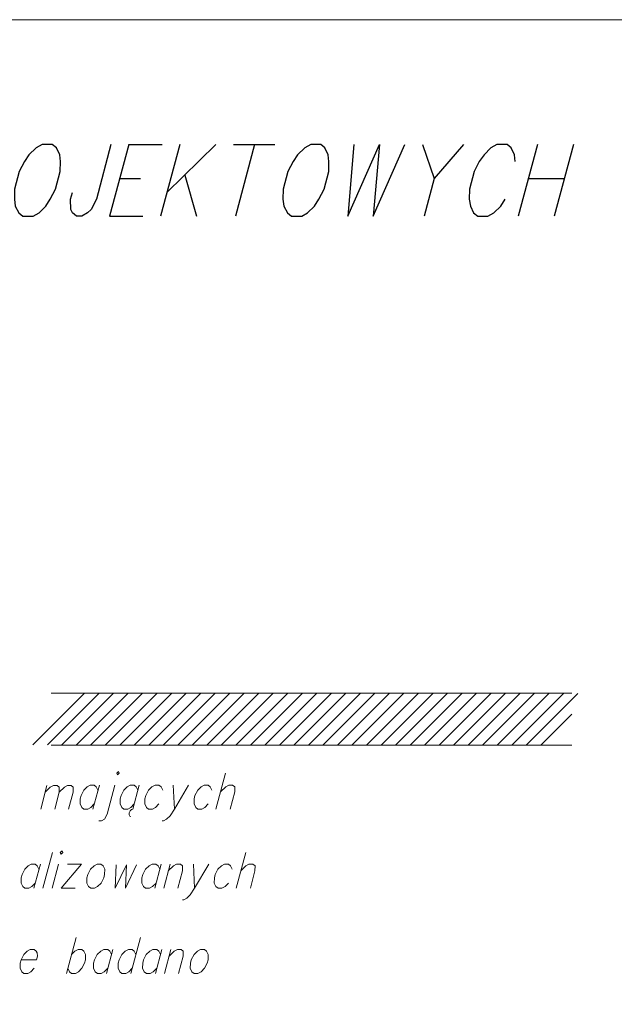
# Model space of a CAD drawing. Header units: metres. Extents: x 5555129 to 5556676, y 5635595 to 5636517.
# Tile 115 of 256: x 5555371 to 5555382, y 5636498 to 5636517. Entities that reach past the tile are written whole.
import ezdxf

# ---------------------------------------------------------------- set-up
doc = ezdxf.new("R2010")
doc.units = ezdxf.units.M
doc.header["$MEASUREMENT"] = 0
doc.layers.add('#RAMKA', color=7, linetype='Continuous', lineweight=18)

# ---------------------------------------------------------------- blocks, each defined once
blk = doc.blocks.new('*U920')
at = {"layer": '#RAMKA', "color": 7, "linetype": 'ByBlock', "lineweight": 18}
blk.add_line((5555371.371, 5636501.926), (5555371.25, 5636501.475), dxfattribs=at)
at = {"layer": '#RAMKA', "color": 7, "linetype": 'ByBlock', "lineweight": 18, "flags": 128}
for points in [[(5555371.337, 5636501.798), (5555371.435, 5636501.894), (5555371.496, 5636501.926), (5555371.569, 5636501.926), (5555371.609, 5636501.894), (5555371.608, 5636501.798), (5555371.521, 5636501.475)], [(5555371.608, 5636501.798), (5555371.707, 5636501.894), (5555371.764, 5636501.926), (5555371.837, 5636501.926), (5555371.877, 5636501.894), (5555371.875, 5636501.798), (5555371.789, 5636501.475)]]:
    blk.add_lwpolyline(points, dxfattribs=at)
blk = doc.blocks.new('*U921')
at = {"layer": '#RAMKA', "color": 7, "linetype": 'ByBlock', "lineweight": 18}
blk.add_line((5555372.381, 5636501.936), (5555372.257, 5636501.475), dxfattribs=at)
at = {"layer": '#RAMKA', "color": 7, "linetype": 'ByBlock', "lineweight": 18, "flags": 128}
blk.add_lwpolyline([(5555372.355, 5636501.839), (5555372.322, 5636501.904), (5555372.281, 5636501.936), (5555372.207, 5636501.936), (5555372.148, 5636501.904), (5555372.081, 5636501.839), (5555372.029, 5636501.735), (5555372.011, 5636501.67), (5555372.01, 5636501.573), (5555372.042, 5636501.508), (5555372.083, 5636501.475), (5555372.158, 5636501.475), (5555372.216, 5636501.508), (5555372.283, 5636501.573)], dxfattribs=at)
blk = doc.blocks.new('*U922')
at = {"layer": '#RAMKA', "color": 7, "linetype": 'ByBlock', "lineweight": 18, "flags": 128}
for points in [[(5555372.716, 5636502.164), (5555372.732, 5636502.132), (5555372.765, 5636502.164), (5555372.749, 5636502.197), (5555372.716, 5636502.164)], [(5555372.679, 5636501.936), (5555372.53, 5636501.377), (5555372.479, 5636501.28), (5555372.42, 5636501.247), (5555372.37, 5636501.247)]]:
    blk.add_lwpolyline(points, dxfattribs=at)
blk = doc.blocks.new('*U923')
at = {"layer": '#RAMKA', "color": 7, "linetype": 'ByBlock', "lineweight": 18}
for p, q in [((5555373.152, 5636501.936), (5555373.028, 5636501.475)), ((5555372.956, 5636501.404), (5555372.954, 5636501.367)), ((5555372.954, 5636501.367), (5555372.967, 5636501.339)), ((5555372.974, 5636501.443), (5555372.956, 5636501.404)), ((5555373.001, 5636501.464), (5555372.974, 5636501.443)), ((5555373.028, 5636501.475), (5555373.001, 5636501.464)), ((5555372.967, 5636501.339), (5555372.991, 5636501.334))]:
    blk.add_line(p, q, dxfattribs=at)
at = {"layer": '#RAMKA', "color": 7, "linetype": 'ByBlock', "lineweight": 18, "flags": 128}
blk.add_lwpolyline([(5555373.126, 5636501.839), (5555373.093, 5636501.904), (5555373.052, 5636501.936), (5555372.978, 5636501.936), (5555372.919, 5636501.904), (5555372.852, 5636501.839), (5555372.8, 5636501.735), (5555372.782, 5636501.67), (5555372.781, 5636501.573), (5555372.813, 5636501.508), (5555372.854, 5636501.475), (5555372.929, 5636501.475), (5555372.987, 5636501.508), (5555373.055, 5636501.573)], dxfattribs=at)
blk = doc.blocks.new('*U924')
at = {"layer": '#RAMKA', "color": 7, "linetype": 'ByBlock', "lineweight": 18}
blk.add_line((5555373.803, 5636501.936), (5555373.828, 5636501.475), dxfattribs=at)
at = {"layer": '#RAMKA', "color": 7, "linetype": 'ByBlock', "lineweight": 18, "flags": 128}
blk.add_lwpolyline([(5555374.101, 5636501.936), (5555373.828, 5636501.475), (5555373.744, 5636501.345), (5555373.677, 5636501.28), (5555373.618, 5636501.247), (5555373.593, 5636501.247)], dxfattribs=at)
blk = doc.blocks.new('*U925')
at = {"layer": '#RAMKA', "color": 7, "linetype": 'ByBlock', "lineweight": 18}
blk.add_line((5555374.813, 5636502.164), (5555374.628, 5636501.475), dxfattribs=at)
at = {"layer": '#RAMKA', "color": 7, "linetype": 'ByBlock', "lineweight": 18, "flags": 128}
blk.add_lwpolyline([(5555374.717, 5636501.806), (5555374.818, 5636501.904), (5555374.876, 5636501.936), (5555374.951, 5636501.936), (5555374.992, 5636501.904), (5555374.991, 5636501.806), (5555374.902, 5636501.475)], dxfattribs=at)
blk = doc.blocks.new('*U949')
at = {"layer": '#RAMKA', "color": 7, "linetype": 'ByBlock', "lineweight": 18}
blk.add_line((5555371.243, 5636500.413), (5555371.119, 5636499.951), dxfattribs=at)
at = {"layer": '#RAMKA', "color": 7, "linetype": 'ByBlock', "lineweight": 18, "flags": 128}
blk.add_lwpolyline([(5555371.217, 5636500.315), (5555371.184, 5636500.38), (5555371.143, 5636500.413), (5555371.069, 5636500.413), (5555371.01, 5636500.38), (5555370.943, 5636500.315), (5555370.891, 5636500.212), (5555370.873, 5636500.147), (5555370.872, 5636500.049), (5555370.904, 5636499.984), (5555370.945, 5636499.951), (5555371.02, 5636499.951), (5555371.078, 5636499.984), (5555371.146, 5636500.049)], dxfattribs=at)
blk = doc.blocks.new('*U950')
at = {"layer": '#RAMKA', "color": 7, "linetype": 'ByBlock', "lineweight": 18}
blk.add_line((5555371.591, 5636500.413), (5555371.468, 5636499.951), dxfattribs=at)
at = {"layer": '#RAMKA', "color": 7, "linetype": 'ByBlock', "lineweight": 18, "flags": 128}
blk.add_lwpolyline([(5555371.627, 5636500.64), (5555371.643, 5636500.608), (5555371.677, 5636500.64), (5555371.661, 5636500.673), (5555371.627, 5636500.64)], dxfattribs=at)
blk = doc.blocks.new('*U951')
at = {"layer": '#RAMKA', "color": 7, "linetype": 'ByBlock', "lineweight": 18}
for p, q in [((5555372.039, 5636500.413), (5555371.642, 5636499.951)), ((5555371.765, 5636500.413), (5555372.039, 5636500.413)), ((5555371.642, 5636499.951), (5555371.915, 5636499.951))]:
    blk.add_line(p, q, dxfattribs=at)
blk = doc.blocks.new('*U952')
at = {"layer": '#RAMKA', "color": 7, "linetype": 'ByBlock', "lineweight": 18}
blk.add_line((5555373.572, 5636500.413), (5555373.448, 5636499.951), dxfattribs=at)
at = {"layer": '#RAMKA', "color": 7, "linetype": 'ByBlock', "lineweight": 18, "flags": 128}
blk.add_lwpolyline([(5555373.546, 5636500.315), (5555373.513, 5636500.38), (5555373.472, 5636500.413), (5555373.398, 5636500.413), (5555373.339, 5636500.38), (5555373.272, 5636500.315), (5555373.22, 5636500.212), (5555373.202, 5636500.147), (5555373.201, 5636500.049), (5555373.233, 5636499.984), (5555373.274, 5636499.951), (5555373.349, 5636499.951), (5555373.407, 5636499.984), (5555373.474, 5636500.049)], dxfattribs=at)
blk = doc.blocks.new('*U953')
at = {"layer": '#RAMKA', "color": 7, "linetype": 'ByBlock', "lineweight": 18}
blk.add_line((5555373.746, 5636500.413), (5555373.622, 5636499.951), dxfattribs=at)
at = {"layer": '#RAMKA', "color": 7, "linetype": 'ByBlock', "lineweight": 18, "flags": 128}
blk.add_lwpolyline([(5555373.711, 5636500.282), (5555373.812, 5636500.38), (5555373.87, 5636500.413), (5555373.945, 5636500.413), (5555373.986, 5636500.38), (5555373.985, 5636500.282), (5555373.896, 5636499.951)], dxfattribs=at)
blk = doc.blocks.new('*U954')
at = {"layer": '#RAMKA', "color": 7, "linetype": 'ByBlock', "lineweight": 18}
blk.add_line((5555374.194, 5636500.413), (5555374.219, 5636499.951), dxfattribs=at)
at = {"layer": '#RAMKA', "color": 7, "linetype": 'ByBlock', "lineweight": 18, "flags": 128}
blk.add_lwpolyline([(5555374.492, 5636500.413), (5555374.219, 5636499.951), (5555374.135, 5636499.821), (5555374.068, 5636499.756), (5555374.009, 5636499.724), (5555373.984, 5636499.724)], dxfattribs=at)
blk = doc.blocks.new('*U955')
at = {"layer": '#RAMKA', "color": 7, "linetype": 'ByBlock', "lineweight": 18}
blk.add_line((5555375.204, 5636500.64), (5555375.019, 5636499.951), dxfattribs=at)
at = {"layer": '#RAMKA', "color": 7, "linetype": 'ByBlock', "lineweight": 18, "flags": 128}
blk.add_lwpolyline([(5555375.108, 5636500.282), (5555375.209, 5636500.38), (5555375.267, 5636500.413), (5555375.342, 5636500.413), (5555375.383, 5636500.38), (5555375.382, 5636500.282), (5555375.293, 5636499.951)], dxfattribs=at)
blk = doc.blocks.new('*U981')
at = {"layer": '#RAMKA', "color": 7, "linetype": 'ByBlock', "lineweight": 18}
blk.add_line((5555371.931, 5636498.998), (5555371.746, 5636498.309), dxfattribs=at)
at = {"layer": '#RAMKA', "color": 7, "linetype": 'ByBlock', "lineweight": 18, "flags": 128}
blk.add_lwpolyline([(5555371.844, 5636498.672), (5555371.911, 5636498.737), (5555371.97, 5636498.77), (5555372.044, 5636498.77), (5555372.085, 5636498.737), (5555372.117, 5636498.672), (5555372.115, 5636498.569), (5555372.097, 5636498.504), (5555372.046, 5636498.407), (5555371.979, 5636498.341), (5555371.921, 5636498.309), (5555371.846, 5636498.309), (5555371.805, 5636498.341), (5555371.773, 5636498.407)], dxfattribs=at)
blk = doc.blocks.new('*U982')
at = {"layer": '#RAMKA', "color": 7, "linetype": 'ByBlock', "lineweight": 18}
blk.add_line((5555372.641, 5636498.77), (5555372.518, 5636498.309), dxfattribs=at)
at = {"layer": '#RAMKA', "color": 7, "linetype": 'ByBlock', "lineweight": 18, "flags": 128}
blk.add_lwpolyline([(5555372.615, 5636498.672), (5555372.583, 5636498.737), (5555372.542, 5636498.77), (5555372.467, 5636498.77), (5555372.408, 5636498.737), (5555372.341, 5636498.672), (5555372.289, 5636498.569), (5555372.271, 5636498.504), (5555372.27, 5636498.407), (5555372.302, 5636498.341), (5555372.343, 5636498.309), (5555372.418, 5636498.309), (5555372.476, 5636498.341), (5555372.544, 5636498.407)], dxfattribs=at)
blk = doc.blocks.new('*U983')
at = {"layer": '#RAMKA', "color": 7, "linetype": 'ByBlock', "lineweight": 18}
blk.add_line((5555373.175, 5636498.998), (5555372.99, 5636498.309), dxfattribs=at)
at = {"layer": '#RAMKA', "color": 7, "linetype": 'ByBlock', "lineweight": 18, "flags": 128}
blk.add_lwpolyline([(5555373.087, 5636498.672), (5555373.055, 5636498.737), (5555373.014, 5636498.77), (5555372.94, 5636498.77), (5555372.881, 5636498.737), (5555372.814, 5636498.672), (5555372.761, 5636498.569), (5555372.744, 5636498.504), (5555372.743, 5636498.407), (5555372.775, 5636498.341), (5555372.816, 5636498.309), (5555372.891, 5636498.309), (5555372.949, 5636498.341), (5555373.016, 5636498.407)], dxfattribs=at)
blk = doc.blocks.new('*U984')
at = {"layer": '#RAMKA', "color": 7, "linetype": 'ByBlock', "lineweight": 18}
blk.add_line((5555373.586, 5636498.77), (5555373.463, 5636498.309), dxfattribs=at)
at = {"layer": '#RAMKA', "color": 7, "linetype": 'ByBlock', "lineweight": 18, "flags": 128}
blk.add_lwpolyline([(5555373.56, 5636498.672), (5555373.528, 5636498.737), (5555373.487, 5636498.77), (5555373.412, 5636498.77), (5555373.354, 5636498.737), (5555373.286, 5636498.672), (5555373.234, 5636498.569), (5555373.217, 5636498.504), (5555373.215, 5636498.407), (5555373.248, 5636498.341), (5555373.289, 5636498.309), (5555373.363, 5636498.309), (5555373.422, 5636498.341), (5555373.489, 5636498.407)], dxfattribs=at)
blk = doc.blocks.new('*U985')
at = {"layer": '#RAMKA', "color": 7, "linetype": 'ByBlock', "lineweight": 18}
blk.add_line((5555373.76, 5636498.77), (5555373.637, 5636498.309), dxfattribs=at)
at = {"layer": '#RAMKA', "color": 7, "linetype": 'ByBlock', "lineweight": 18, "flags": 128}
blk.add_lwpolyline([(5555373.725, 5636498.64), (5555373.826, 5636498.737), (5555373.885, 5636498.77), (5555373.959, 5636498.77), (5555374, 5636498.737), (5555373.999, 5636498.64), (5555373.91, 5636498.309)], dxfattribs=at)
blk = doc.blocks.new('*U1058')
at = {"layer": '#RAMKA', "color": 7, "linetype": 'ByBlock', "lineweight": 25}
for p, q in [((5555372.947, 5636514.279), (5555372.578, 5636512.9)), ((5555372.947, 5636514.279), (5555373.591, 5636514.279)), ((5555372.773, 5636513.628), (5555373.172, 5636513.628)), ((5555372.578, 5636512.9), (5555373.221, 5636512.9))]:
    blk.add_line(p, q, dxfattribs=at)
blk = doc.blocks.new('*U1059')
at = {"layer": '#RAMKA', "color": 7, "linetype": 'ByBlock', "lineweight": 25}
for p, q in [((5555373.932, 5636514.279), (5555373.563, 5636512.9)), ((5555374.625, 5636514.279), (5555373.685, 5636513.356)), ((5555374.028, 5636513.693), (5555374.255, 5636512.9))]:
    blk.add_line(p, q, dxfattribs=at)
blk = doc.blocks.new('*U1060')
at = {"layer": '#RAMKA', "color": 7, "linetype": 'ByBlock', "lineweight": 25}
for p, q in [((5555374.967, 5636514.279), (5555375.765, 5636514.279)), ((5555375.374, 5636514.279), (5555375.004, 5636512.9))]:
    blk.add_line(p, q, dxfattribs=at)
blk = doc.blocks.new('*U1061')
at = {"layer": '#RAMKA', "color": 7, "linetype": 'ByBlock', "lineweight": 25}
blk.add_line((5555379.405, 5636514.279), (5555378.84, 5636513.628), dxfattribs=at)
at = {"layer": '#RAMKA', "color": 7, "linetype": 'ByBlock', "lineweight": 25, "flags": 128}
blk.add_lwpolyline([(5555378.615, 5636514.279), (5555378.84, 5636513.628), (5555378.645, 5636512.9)], dxfattribs=at)
blk = doc.blocks.new('*U1062')
at = {"layer": '#RAMKA', "color": 7, "linetype": 'ByBlock', "lineweight": 25}
for p, q in [((5555380.83, 5636514.279), (5555380.461, 5636512.9)), ((5555381.522, 5636514.279), (5555381.153, 5636512.9)), ((5555380.656, 5636513.628), (5555381.348, 5636513.628))]:
    blk.add_line(p, q, dxfattribs=at)

msp = doc.modelspace()

# ---------------------------------------------------------------- linework, layer by layer
at = {"layer": '#RAMKA', "color": 136, "linetype": 'Continuous', "lineweight": 18}
for p, q in [((5555371.09949, 5636502.71239), (5555372.08943, 5636503.70234)), ((5555371.37949, 5636502.71239), (5555372.36943, 5636503.70234)), ((5555371.45446, 5636503.70737), (5555381.49223, 5636503.70737)), ((5555371.65949, 5636502.71239), (5555372.64943, 5636503.70234)), ((5555371.93949, 5636502.71239), (5555372.92943, 5636503.70234)), ((5555372.21949, 5636502.71239), (5555373.20943, 5636503.70234)), ((5555372.49949, 5636502.71239), (5555373.48943, 5636503.70234)), ((5555372.77949, 5636502.71239), (5555373.76943, 5636503.70234)), ((5555373.05949, 5636502.71239), (5555374.04943, 5636503.70234)), ((5555373.33949, 5636502.71239), (5555374.32943, 5636503.70234)), ((5555373.61949, 5636502.71239), (5555374.60943, 5636503.70234)), ((5555373.89949, 5636502.71239), (5555374.88943, 5636503.70234)), ((5555374.17949, 5636502.71239), (5555375.16943, 5636503.70234)), ((5555374.45949, 5636502.71239), (5555375.44943, 5636503.70234)), ((5555374.73949, 5636502.71239), (5555375.72943, 5636503.70234)), ((5555375.01949, 5636502.71239), (5555376.00943, 5636503.70234)), ((5555375.29949, 5636502.71239), (5555376.28943, 5636503.70234)), ((5555375.57949, 5636502.71239), (5555376.56943, 5636503.70234)), ((5555375.85949, 5636502.71239), (5555376.84943, 5636503.70234)), ((5555376.13949, 5636502.71239), (5555377.12943, 5636503.70234)), ((5555376.41949, 5636502.71239), (5555377.40943, 5636503.70234)), ((5555376.69949, 5636502.71239), (5555377.68943, 5636503.70234)), ((5555376.97949, 5636502.71239), (5555377.96943, 5636503.70234)), ((5555377.25949, 5636502.71239), (5555378.24943, 5636503.70234)), ((5555377.53949, 5636502.71239), (5555378.52943, 5636503.70234)), ((5555377.81949, 5636502.71239), (5555378.80943, 5636503.70234)), ((5555378.09949, 5636502.71239), (5555379.08943, 5636503.70234)), ((5555378.37949, 5636502.71239), (5555379.36943, 5636503.70234)), ((5555378.65949, 5636502.71239), (5555379.64943, 5636503.70234)), ((5555378.93949, 5636502.71239), (5555379.92943, 5636503.70234)), ((5555379.21949, 5636502.71239), (5555380.20943, 5636503.70234)), ((5555379.49949, 5636502.71239), (5555380.48943, 5636503.70234)), ((5555379.77949, 5636502.71239), (5555380.76943, 5636503.70234)), ((5555380.05949, 5636502.71239), (5555381.04943, 5636503.70234)), ((5555380.33949, 5636502.71239), (5555381.32943, 5636503.70234)), ((5555380.61949, 5636502.71239), (5555381.60943, 5636503.70234)), ((5555380.89949, 5636502.71239), (5555381.49223, 5636503.30514)), ((5555371.45446, 5636502.70737), (5555381.49223, 5636502.70737))]:
    msp.add_line(p, q, dxfattribs=at)
at = {"layer": '#RAMKA', "color": 7, "linetype": 'Continuous', "lineweight": 18}
msp.add_line((5555371.47811, 5636500.64045), (5555371.29349, 5636499.95145), dxfattribs=at)
at = {"layer": '#RAMKA', "color": 7, "linetype": 'Continuous', "lineweight": 18, "flags": 128}
for points in [[(5555567.54331, 5636516.68638), (5555567.54331, 5636373.68638), (5555311.77024, 5636373.68638), (5555311.77024, 5636516.68638), (5555567.54331, 5636516.68638)], [(5555311.77024, 5636494.99072), (5555454.77024, 5636494.99072), (5555454.77024, 5636516.68638), (5555311.77024, 5636516.68638), (5555311.77024, 5636494.99072)]]:
    msp.add_lwpolyline(points, close=True, dxfattribs=at)
at = {"layer": '#RAMKA', "color": 7, "linetype": 'Continuous', "lineweight": 25, "flags": 128}
for points in [[(5555371.27777, 5636514.27912), (5555371.16259, 5636514.21396), (5555371.02174, 5636514.08364), (5555370.93796, 5636513.95332), (5555370.83672, 5636513.75784), (5555370.74649, 5636513.4211), (5555370.74298, 5636513.22562), (5555370.75692, 5636513.0953), (5555370.82793, 5636512.96498), (5555370.90819, 5636512.89982), (5555371.10363, 5636512.89982), (5555371.21881, 5636512.96498), (5555371.35145, 5636513.0953), (5555371.43523, 5636513.22562), (5555371.53647, 5636513.4211), (5555371.6267, 5636513.75784), (5555371.63022, 5636513.95332), (5555371.61627, 5636514.08364), (5555371.55347, 5636514.21396), (5555371.47321, 5636514.27912), (5555371.27777, 5636514.27912)], [(5555372.60521, 5636514.27912), (5555372.32293, 5636513.22562), (5555372.22169, 5636513.03014), (5555372.15537, 5636512.96498), (5555372.04019, 5636512.89982), (5555371.94246, 5636512.89982), (5555371.8622, 5636512.96498), (5555371.8308, 5636513.03014), (5555371.82611, 5636513.22562), (5555371.86103, 5636513.35594)], [(5555376.45698, 5636514.27912), (5555376.3418, 5636514.21396), (5555376.20096, 5636514.08364), (5555376.11718, 5636513.95332), (5555376.01594, 5636513.75784), (5555375.92571, 5636513.4211), (5555375.92219, 5636513.22562), (5555375.93613, 5636513.0953), (5555376.00714, 5636512.96498), (5555376.0874, 5636512.89982), (5555376.28285, 5636512.89982), (5555376.39803, 5636512.96498), (5555376.53067, 5636513.0953), (5555376.61445, 5636513.22562), (5555376.71568, 5636513.4211), (5555376.80591, 5636513.75784), (5555376.80943, 5636513.95332), (5555376.79549, 5636514.08364), (5555376.73269, 5636514.21396), (5555376.65243, 5636514.27912), (5555376.45698, 5636514.27912)], [(5555377.28761, 5636514.27912), (5555377.17054, 5636512.89982), (5555377.78443, 5636514.27912), (5555377.65915, 5636512.89982), (5555378.27303, 5636514.27912)], [(5555380.40087, 5636513.95332), (5555380.38693, 5636514.08364), (5555380.32413, 5636514.21396), (5555380.24386, 5636514.27912), (5555380.04842, 5636514.27912), (5555379.93324, 5636514.21396), (5555379.8006, 5636514.08364), (5555379.70862, 5636513.95332), (5555379.60738, 5636513.75784), (5555379.51715, 5636513.4211), (5555379.51363, 5636513.22562), (5555379.53578, 5636513.0953), (5555379.59858, 5636512.96498), (5555379.67884, 5636512.89982), (5555379.87428, 5636512.89982), (5555379.98946, 5636512.96498), (5555380.1221, 5636513.0953), (5555380.20588, 5636513.22562)]]:
    msp.add_lwpolyline(points, dxfattribs=at)
at = {"layer": '#RAMKA', "color": 7, "linetype": 'Continuous', "lineweight": 18, "flags": 128}
for points in [[(5555373.6025, 5636501.83857), (5555373.5702, 5636501.90366), (5555373.52917, 5636501.93621), (5555373.45456, 5636501.93621), (5555373.39609, 5636501.90366), (5555373.3289, 5636501.83857), (5555373.2764, 5636501.73545), (5555373.25896, 5636501.67035), (5555373.25766, 5636501.57271), (5555373.28997, 5636501.50761), (5555373.33099, 5636501.47506), (5555373.40561, 5636501.47506), (5555373.46407, 5636501.50761), (5555373.53126, 5636501.57271)], [(5555374.55177, 5636501.83857), (5555374.51947, 5636501.90366), (5555374.47844, 5636501.93621), (5555374.40382, 5636501.93621), (5555374.34536, 5636501.90366), (5555374.27817, 5636501.83857), (5555374.22567, 5636501.73545), (5555374.20823, 5636501.67035), (5555374.20693, 5636501.57271), (5555374.23924, 5636501.50761), (5555374.28026, 5636501.47506), (5555374.35488, 5636501.47506), (5555374.41334, 5636501.50761), (5555374.48053, 5636501.57271)], [(5555372.33734, 5636500.4126), (5555372.27887, 5636500.38005), (5555372.21169, 5636500.31496), (5555372.15918, 5636500.21184), (5555372.14174, 5636500.14674), (5555372.14045, 5636500.0491), (5555372.17275, 5636499.984), (5555372.21377, 5636499.95145), (5555372.28839, 5636499.95145), (5555372.34686, 5636499.984), (5555372.41405, 5636500.0491), (5555372.46508, 5636500.14674), (5555372.48253, 5636500.21184), (5555372.48528, 5636500.31496), (5555372.45298, 5636500.38005), (5555372.41196, 5636500.4126), (5555372.33734, 5636500.4126)], [(5555374.94271, 5636500.31496), (5555374.91041, 5636500.38005), (5555374.86939, 5636500.4126), (5555374.79477, 5636500.4126), (5555374.7363, 5636500.38005), (5555374.66911, 5636500.31496), (5555374.61661, 5636500.21184), (5555374.59917, 5636500.14674), (5555374.59788, 5636500.0491), (5555374.63018, 5636499.984), (5555374.6712, 5636499.95145), (5555374.74582, 5636499.95145), (5555374.80429, 5636499.984), (5555374.87147, 5636500.0491)], [(5555372.70756, 5636500.40192), (5555372.68809, 5636499.95145), (5555372.90603, 5636500.40192), (5555372.8825, 5636499.95145), (5555373.10038, 5636500.40192)], [(5555370.87108, 5636498.56927), (5555371.16955, 5636498.56927), (5555371.18845, 5636498.63984), (5555371.18103, 5636498.70494), (5555371.16487, 5636498.73748), (5555371.12385, 5636498.77003), (5555371.04923, 5636498.77003), (5555370.99077, 5636498.73748), (5555370.92358, 5636498.67239), (5555370.87108, 5636498.56927), (5555370.85363, 5636498.50417), (5555370.85234, 5636498.40653), (5555370.88464, 5636498.34143), (5555370.92567, 5636498.30888), (5555371.00028, 5636498.30888), (5555371.05875, 5636498.34143), (5555371.12594, 5636498.40653)], [(5555374.3324, 5636498.77003), (5555374.27394, 5636498.73748), (5555374.20675, 5636498.67239), (5555374.15425, 5636498.56927), (5555374.1368, 5636498.50417), (5555374.13551, 5636498.40653), (5555374.16781, 5636498.34143), (5555374.20884, 5636498.30888), (5555374.28345, 5636498.30888), (5555374.34192, 5636498.34143), (5555374.40911, 5636498.40653), (5555374.46015, 5636498.50417), (5555374.47759, 5636498.56927), (5555374.48035, 5636498.67239), (5555374.44804, 5636498.73748), (5555374.40702, 5636498.77003), (5555374.3324, 5636498.77003)]]:
    msp.add_lwpolyline(points, dxfattribs=at)

# ---------------------------------------------------------------- block references
at = {"layer": '#RAMKA', "color": 7, "linetype": 'Continuous', "lineweight": 25}
for name in ['*U1058', '*U1059', '*U1060', '*U1061', '*U1062']:
    msp.add_blockref(name, (0, 0), dxfattribs=at)
at = {"layer": '#RAMKA', "color": 7, "linetype": 'Continuous', "lineweight": 18}
for name in ['*U922', '*U925', '*U920', '*U921', '*U923', '*U924', '*U950', '*U955', '*U949', '*U951', '*U952', '*U953', '*U954', '*U981', '*U983', '*U982', '*U984', '*U985']:
    msp.add_blockref(name, (0, 0), dxfattribs=at)

doc.saveas('drawing.dxf')
